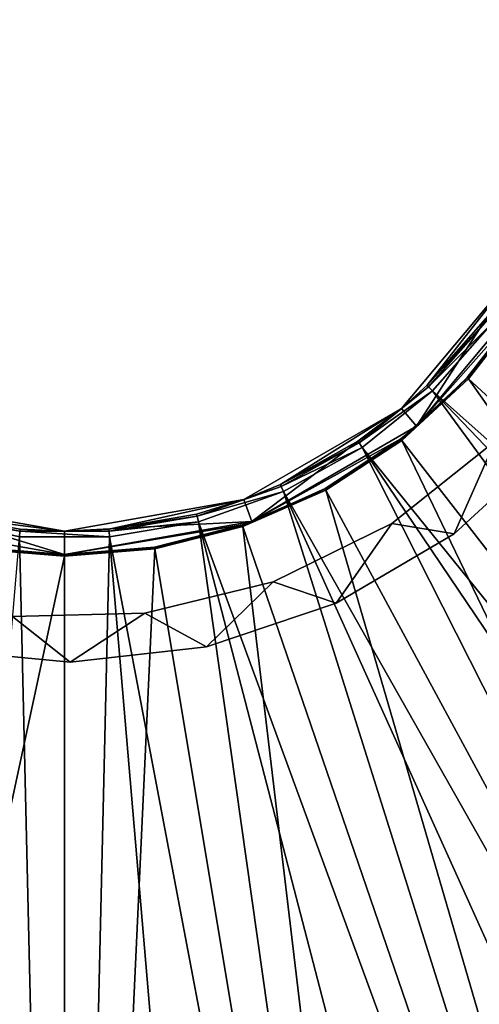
# Model space of a CAD drawing. Header units: millimetres. Extents: x 1 to 171, y -85 to 85.
# Tile 9 of 24: x 85 to 100, y -34 to 0. Entities that reach past the tile are written whole.
import ezdxf

# ---------------------------------------------------------------- set-up
doc = ezdxf.new("R2010")
doc.units = ezdxf.units.MM
doc.header["$LTSCALE"] = 25.4
doc.layers.get('0').update_dxf_attribs({"true_color": 0xff5454})

# ---------------------------------------------------------------- blocks, each defined once
blk = doc.blocks.new('CAMELEON-HERMANOS-A-8034.STL')
at = {"color": 44, "true_color": 0x92621c}
mesh = blk.add_polyface(dxfattribs=at)
corners = [(64.804, -7.14, 167.156), (65.502, -3.877, 167.156), (65.151, 0.65, 167.156), (66.755, -11.42, 167.156), (66.818, -8.223, 167.156), (69.553, -15.201, 167.156), (69.038, -12.185, 167.156), (72.057, -15.577, 167.156), (73.076, -18.318, 167.156), (75.735, -18.24, 167.156), (77.17, -20.634, 167.156), (77.768, -19.258, 167.156), (81.656, -22.048, 167.156), (79.899, -20.051, 167.156), (84.356, -20.924, 167.156), (86.338, -22.499, 167.156), (88.895, -20.819, 167.156), (91.012, -21.967, 167.156), (93.306, -19.74, 167.156), (95.472, -20.474, 167.156), (97.382, -17.738, 167.156), (99.525, -18.087, 167.156), (100.933, -14.907, 167.156), (102.993, -14.909, 167.156), (103.791, -11.379, 167.156), (105.725, -11.079, 167.156), (105.825, -7.318, 167.156), (107.6, -6.765, 167.156), (106.938, -2.916, 167.156), (107.079, 1.623, 167.156), (107.478, 7.14, 167.156), (108.497, 2.548, 167.156), (108.538, -2.156, 167.156), (63.786, -2.548, 167.156), (64.683, 6.765, 167.156), (63.745, 2.156, 167.156), (66.558, 11.079, 167.156), (65.782, 5.147, 167.156), (67.364, 9.404, 167.156), (69.29, 14.909, 167.156), (69.825, 13.22, 167.156), (72.757, 18.087, 167.156), (73.048, 16.419, 167.156), (76.81, 20.474, 167.156), (76.884, 18.849, 167.156), (81.271, 21.967, 167.156), (81.153, 20.399, 167.156), (85.654, 20.994, 167.156), (85.945, 22.499, 167.156), (90.179, 20.608, 167.156), (90.627, 22.048, 167.156), (94.515, 19.258, 167.156), (95.113, 20.634, 167.156), (98.459, 17.008, 167.156), (99.207, 18.318, 167.156), (101.827, 13.963, 167.156), (102.73, 15.201, 167.156), (104.462, 10.264, 167.156), (105.528, 11.42, 167.156), (106.24, 6.086, 167.156)]
mesh.append_faces([[corners[k] for k in face] for face in [(31, 27, 32), (33, 34, 35)]], dxfattribs={"vtx0": -1, "color": 44})
mesh.append_faces([[corners[k] for k in face] for face in [(1, 3, 4), (4, 5, 6), (6, 5, 7), (7, 8, 9), (9, 10, 11), (11, 12, 13), (13, 12, 14), (14, 15, 16), (16, 17, 18), (18, 19, 20), (20, 21, 22), (22, 23, 24), (24, 25, 26), (26, 27, 28), (28, 27, 29), (30, 27, 31), (34, 2, 36), (36, 38, 39), (39, 40, 41), (41, 42, 43), (43, 44, 45), (45, 47, 48), (48, 49, 50), (50, 51, 52), (52, 53, 54), (54, 55, 56), (56, 57, 58), (58, 59, 30)]], dxfattribs={"vtx0": -1, "vtx1": -1, "color": 44})
mesh.append_faces([[corners[k] for k in face] for face in [(29, 27, 30), (34, 0, 2)]], dxfattribs={"vtx0": -1, "vtx1": -1, "vtx2": -1, "color": 44})
mesh.append_faces([[corners[k] for k in face] for face in [(0, 1, 2), (1, 0, 3), (4, 3, 5), (7, 5, 8), (9, 8, 10), (11, 10, 12), (14, 12, 15), (16, 15, 17), (18, 17, 19), (20, 19, 21), (22, 21, 23), (24, 23, 25), (26, 25, 27), (34, 33, 0), (36, 2, 37), (36, 37, 38), (39, 38, 40), (41, 40, 42), (43, 42, 44), (45, 44, 46), (45, 46, 47), (48, 47, 49), (50, 49, 51), (52, 51, 53), (54, 53, 55), (56, 55, 57), (58, 57, 59), (30, 59, 29)]], dxfattribs={"vtx0": -1, "vtx2": -1, "color": 44})
mesh = blk.add_polyface(dxfattribs=at)
corners = [(64.683, 6.765, 77.156), (63.786, -2.548, 77.156), (63.745, 2.156, 77.156), (64.804, -7.14, 77.156), (65.151, 0.65, 77.156), (66.558, 11.079, 77.156), (65.782, 5.147, 77.156), (67.364, 9.404, 77.156), (69.29, 14.909, 77.156), (69.825, 13.22, 77.156), (72.757, 18.087, 77.156), (73.048, 16.419, 77.156), (76.81, 20.474, 77.156), (76.884, 18.849, 77.156), (81.271, 21.967, 77.156), (81.153, 20.399, 77.156), (85.654, 20.994, 77.156), (85.945, 22.499, 77.156), (90.179, 20.608, 77.156), (90.627, 22.048, 77.156), (94.515, 19.258, 77.156), (95.113, 20.634, 77.156), (98.459, 17.008, 77.156), (99.207, 18.318, 77.156), (101.827, 13.963, 77.156), (102.73, 15.201, 77.156), (104.462, 10.264, 77.156), (105.528, 11.42, 77.156), (106.24, 6.086, 77.156), (107.478, 7.14, 77.156), (107.079, 1.623, 77.156), (65.502, -3.877, 77.156), (66.755, -11.42, 77.156), (66.818, -8.223, 77.156), (69.553, -15.201, 77.156), (69.038, -12.185, 77.156), (72.057, -15.577, 77.156), (73.076, -18.318, 77.156), (75.735, -18.24, 77.156), (77.17, -20.634, 77.156), (77.768, -19.258, 77.156), (81.656, -22.048, 77.156), (79.899, -20.051, 77.156), (84.356, -20.924, 77.156), (86.338, -22.499, 77.156), (88.895, -20.819, 77.156), (91.012, -21.967, 77.156), (93.306, -19.74, 77.156), (95.472, -20.474, 77.156), (97.382, -17.738, 77.156), (99.525, -18.087, 77.156), (100.933, -14.907, 77.156), (102.993, -14.909, 77.156), (103.791, -11.379, 77.156), (105.725, -11.079, 77.156), (105.825, -7.318, 77.156), (107.6, -6.765, 77.156), (106.938, -2.916, 77.156), (108.497, 2.548, 77.156), (108.538, -2.156, 77.156)]
mesh.append_faces([[corners[k] for k in face] for face in [(0, 1, 2), (56, 58, 59)]], dxfattribs={"vtx0": -1, "color": 44})
mesh.append_faces([[corners[k] for k in face] for face in [(1, 0, 3), (4, 5, 6), (6, 5, 7), (7, 8, 9), (9, 10, 11), (11, 12, 13), (13, 14, 15), (15, 14, 16), (16, 17, 18), (18, 19, 20), (20, 21, 22), (22, 23, 24), (24, 25, 26), (26, 27, 28), (28, 29, 30), (3, 31, 32), (31, 3, 4), (32, 33, 34), (34, 36, 37), (37, 38, 39), (39, 40, 41), (41, 43, 44), (44, 45, 46), (46, 47, 48), (48, 49, 50), (50, 51, 52), (52, 53, 54), (54, 55, 56)]], dxfattribs={"vtx0": -1, "vtx1": -1, "color": 44})
mesh.append_faces([[corners[k] for k in face] for face in [(3, 0, 4), (56, 30, 29)]], dxfattribs={"vtx0": -1, "vtx1": -1, "vtx2": -1, "color": 44})
mesh.append_faces([[corners[k] for k in face] for face in [(4, 0, 5), (7, 5, 8), (9, 8, 10), (11, 10, 12), (13, 12, 14), (16, 14, 17), (18, 17, 19), (20, 19, 21), (22, 21, 23), (24, 23, 25), (26, 25, 27), (28, 27, 29), (32, 31, 33), (34, 33, 35), (34, 35, 36), (37, 36, 38), (39, 38, 40), (41, 40, 42), (41, 42, 43), (44, 43, 45), (46, 45, 47), (48, 47, 49), (50, 49, 51), (52, 51, 53), (54, 53, 55), (56, 55, 57), (56, 57, 30), (56, 29, 58)]], dxfattribs={"vtx0": -1, "vtx2": -1, "color": 44})
at = {"color": 250, "true_color": 0x262626}
mesh = blk.add_polyface(dxfattribs=at)
corners = [(67.627, -3.265, 89.124), (68.415, -3.126, 89.124), (67.627, 3.265, 89.124), (69.86, -9.4, 89.124), (70.553, -9, 89.124), (74.057, -14.402, 89.124), (74.571, -13.789, 89.124), (79.711, -17.666, 89.124), (79.985, -16.914, 89.124), (86.141, -18.8, 89.124), (86.141, -18, 89.124), (92.571, -17.666, 89.124), (92.298, -16.914, 89.124), (97.711, -13.789, 89.124), (98.226, -14.402, 89.124), (101.73, -9, 89.124), (102.423, -9.4, 89.124), (103.868, -3.126, 89.124), (104.656, -3.265, 89.124), (103.868, 3.126, 89.124), (68.415, 3.126, 89.124), (69.86, 9.4, 89.124), (70.553, 9, 89.124), (74.057, 14.402, 89.124), (74.571, 13.789, 89.124), (79.711, 17.666, 89.124), (79.985, 16.914, 89.124), (86.141, 18.8, 89.124), (86.141, 18, 89.124), (92.298, 16.914, 89.124), (92.571, 17.666, 89.124), (97.711, 13.789, 89.124), (98.226, 14.402, 89.124), (101.73, 9, 89.124), (102.423, 9.4, 89.124), (104.656, 3.265, 89.124)]
mesh.append_faces([[corners[k] for k in face] for face in [(0, 1, 2), (1, 3, 4), (4, 5, 6), (6, 7, 8), (8, 9, 10), (10, 11, 12), (12, 11, 13), (13, 14, 15), (15, 16, 17), (17, 18, 19), (2, 20, 21), (20, 2, 1), (21, 22, 23), (23, 24, 25), (25, 26, 27), (27, 29, 30), (30, 31, 32), (32, 33, 34), (34, 19, 35), (35, 19, 18)]], dxfattribs={"vtx0": -1, "vtx1": -1, "color": 250})
mesh.append_faces([[corners[k] for k in face] for face in [(1, 0, 3), (4, 3, 5), (6, 5, 7), (8, 7, 9), (10, 9, 11), (13, 11, 14), (15, 14, 16), (17, 16, 18), (21, 20, 22), (23, 22, 24), (25, 24, 26), (27, 26, 28), (27, 28, 29), (30, 29, 31), (32, 31, 33), (34, 33, 19)]], dxfattribs={"vtx0": -1, "vtx2": -1, "color": 250})
mesh = blk.add_polyface(dxfattribs=at)
corners = [(101.73, -9, 89.124), (98.596, -12.995, 79.716), (97.711, -13.789, 89.124)]
mesh.append_faces([[corners[k] for k in face] for face in [(0, 1, 2)]], dxfattribs={"color": 250})
mesh = blk.add_polyface(dxfattribs=at)
corners = [(101.73, -9, 89.124), (100.613, -10.703, 79.716), (98.596, -12.995, 79.716)]
mesh.append_faces([[corners[k] for k in face] for face in [(0, 1, 2)]], dxfattribs={"color": 250})
mesh = blk.add_polyface(dxfattribs=at)
corners = [(102.423, -9.4, 89.124), (98.226, -14.402, 89.124), (101.88, -10.283, 79.716)]
mesh.append_faces([[corners[k] for k in face] for face in [(0, 1, 2)]], dxfattribs={"color": 250})
mesh = blk.add_polyface(dxfattribs=at)
corners = [(101.88, -10.283, 79.716), (98.226, -14.402, 89.124), (99.973, -12.733, 79.716)]
mesh.append_faces([[corners[k] for k in face] for face in [(0, 1, 2)]], dxfattribs={"color": 250})
mesh = blk.add_polyface(dxfattribs=at)
corners = [(101.893, -10.291, 79.638), (99.973, -12.733, 79.716), (99.985, -12.744, 79.638), (101.88, -10.283, 79.716)]
mesh.append_faces([[corners[k] for k in face] for face in [(0, 1, 2), (1, 0, 3)]], dxfattribs={"vtx0": -1, "color": 250})
mesh = blk.add_polyface(dxfattribs=at)
corners = [(101.931, -10.316, 79.572), (99.985, -12.744, 79.638), (100.018, -12.774, 79.572), (101.893, -10.291, 79.638)]
mesh.append_faces([[corners[k] for k in face] for face in [(0, 1, 2), (1, 0, 3)]], dxfattribs={"vtx0": -1, "color": 250})
mesh = blk.add_polyface(dxfattribs=at)
corners = [(148.821, -57.701, 0.519), (101.931, -10.316, 79.572), (100.018, -12.774, 79.572), (157.463, -46.597, 0.519)]
mesh.append_faces([[corners[k] for k in face] for face in [(0, 1, 2), (1, 0, 3)]], dxfattribs={"vtx0": -1, "color": 250})
mesh = blk.add_polyface(dxfattribs=at)
corners = [(98.596, -12.995, 79.716), (100.668, -10.744, 79.352), (98.644, -13.045, 79.352), (100.613, -10.703, 79.716)]
mesh.append_faces([[corners[k] for k in face] for face in [(0, 1, 2), (1, 0, 3)]], dxfattribs={"vtx0": -1, "color": 250})
mesh = blk.add_polyface(dxfattribs=at)
corners = [(98.644, -13.045, 79.352), (100.826, -10.861, 79.038), (98.78, -13.187, 79.038), (100.668, -10.744, 79.352)]
mesh.append_faces([[corners[k] for k in face] for face in [(0, 1, 2), (1, 0, 3)]], dxfattribs={"vtx0": -1, "color": 250})
mesh = blk.add_polyface(dxfattribs=at)
corners = [(148.37, -57.286, 0.005), (98.78, -13.187, 79.038), (100.826, -10.861, 79.038)]
mesh.append_faces([[corners[k] for k in face] for face in [(0, 1, 2)]], dxfattribs={"color": 250})
mesh = blk.add_polyface(dxfattribs=at)
corners = [(98.226, -14.402, 79.716), (97.698, -14.848, 79.638), (99.985, -12.744, 79.638)]
mesh.append_faces([[corners[k] for k in face] for face in [(0, 1, 2)]], dxfattribs={"color": 250})
mesh = blk.add_polyface(dxfattribs=at)
corners = [(99.985, -12.744, 79.638), (97.726, -14.884, 79.572), (100.018, -12.774, 79.572), (97.698, -14.848, 79.638)]
mesh.append_faces([[corners[k] for k in face] for face in [(0, 1, 2), (1, 0, 3)]], dxfattribs={"vtx0": -1, "color": 250})
mesh = blk.add_polyface(dxfattribs=at)
corners = [(138.469, -67.231, 0.519), (100.018, -12.774, 79.572), (97.726, -14.884, 79.572), (148.821, -57.701, 0.519)]
mesh.append_faces([[corners[k] for k in face] for face in [(0, 1, 2), (1, 0, 3)]], dxfattribs={"vtx0": -1, "color": 250})
mesh = blk.add_polyface(dxfattribs=at)
corners = [(98.226, -14.402, 79.716), (99.985, -12.744, 79.638), (99.973, -12.733, 79.716)]
mesh.append_faces([[corners[k] for k in face] for face in [(0, 1, 2)]], dxfattribs={"color": 250})
mesh = blk.add_polyface(dxfattribs=at)
corners = [(98.226, -14.402, 89.124), (98.226, -14.402, 79.716), (99.973, -12.733, 79.716)]
mesh.append_faces([[corners[k] for k in face] for face in [(0, 1, 2)]], dxfattribs={"color": 250})
mesh = blk.add_polyface(dxfattribs=at)
corners = [(97.711, -13.789, 79.716), (98.644, -13.045, 79.352), (96.259, -14.97, 79.352)]
mesh.append_faces([[corners[k] for k in face] for face in [(0, 1, 2)]], dxfattribs={"color": 250})
mesh = blk.add_polyface(dxfattribs=at)
corners = [(96.259, -14.97, 79.352), (98.78, -13.187, 79.038), (96.369, -15.133, 79.038), (98.644, -13.045, 79.352)]
mesh.append_faces([[corners[k] for k in face] for face in [(0, 1, 2), (1, 0, 3)]], dxfattribs={"vtx0": -1, "color": 250})
mesh = blk.add_polyface(dxfattribs=at)
corners = [(97.711, -13.789, 89.124), (98.596, -12.995, 79.716), (97.711, -13.789, 79.716)]
mesh.append_faces([[corners[k] for k in face] for face in [(0, 1, 2)]], dxfattribs={"color": 250})
mesh = blk.add_polyface(dxfattribs=at)
corners = [(98.596, -12.995, 79.716), (98.644, -13.045, 79.352), (97.711, -13.789, 79.716)]
mesh.append_faces([[corners[k] for k in face] for face in [(0, 1, 2)]], dxfattribs={"color": 250})
mesh = blk.add_polyface(dxfattribs=at)
corners = [(138.093, -66.747, 0.005), (96.369, -15.133, 79.038), (98.78, -13.187, 79.038)]
mesh.append_faces([[corners[k] for k in face] for face in [(0, 1, 2)]], dxfattribs={"color": 250})
mesh = blk.add_polyface(dxfattribs=at)
corners = [(148.37, -57.286, 0.005), (144.667, -61.064, 0.005), (98.78, -13.187, 79.038)]
mesh.append_faces([[corners[k] for k in face] for face in [(0, 1, 2)]], dxfattribs={"color": 250})
mesh = blk.add_polyface(dxfattribs=at)
corners = [(144.667, -61.064, 0.005), (138.093, -66.747, 0.005), (98.78, -13.187, 79.038)]
mesh.append_faces([[corners[k] for k in face] for face in [(0, 1, 2)]], dxfattribs={"color": 250})
mesh = blk.add_polyface(dxfattribs=at)
corners = [(97.711, -13.789, 89.124), (93.556, -16.402, 79.716), (92.298, -16.914, 89.124)]
mesh.append_faces([[corners[k] for k in face] for face in [(0, 1, 2)]], dxfattribs={"color": 250})
mesh = blk.add_polyface(dxfattribs=at)
corners = [(97.711, -13.789, 89.124), (96.221, -14.913, 79.716), (93.556, -16.402, 79.716)]
mesh.append_faces([[corners[k] for k in face] for face in [(0, 1, 2)]], dxfattribs={"color": 250})
mesh = blk.add_polyface(dxfattribs=at)
corners = [(97.711, -13.789, 89.124), (97.711, -13.789, 79.716), (96.221, -14.913, 79.716)]
mesh.append_faces([[corners[k] for k in face] for face in [(0, 1, 2)]], dxfattribs={"color": 250})
mesh = blk.add_polyface(dxfattribs=at)
corners = [(97.711, -13.789, 79.716), (96.259, -14.97, 79.352), (96.221, -14.913, 79.716)]
mesh.append_faces([[corners[k] for k in face] for face in [(0, 1, 2)]], dxfattribs={"color": 250})
mesh = blk.add_polyface(dxfattribs=at)
corners = [(92.571, -17.666, 89.124), (97.689, -14.836, 79.716), (98.226, -14.402, 89.124)]
mesh.append_faces([[corners[k] for k in face] for face in [(0, 1, 2)]], dxfattribs={"color": 250})
mesh = blk.add_polyface(dxfattribs=at)
corners = [(97.689, -14.836, 79.716), (97.698, -14.848, 79.638), (98.226, -14.402, 79.716)]
mesh.append_faces([[corners[k] for k in face] for face in [(0, 1, 2)]], dxfattribs={"color": 250})
mesh = blk.add_polyface(dxfattribs=at)
corners = [(98.226, -14.402, 89.124), (97.689, -14.836, 79.716), (98.226, -14.402, 79.716)]
mesh.append_faces([[corners[k] for k in face] for face in [(0, 1, 2)]], dxfattribs={"color": 250})
mesh = blk.add_polyface(dxfattribs=at)
corners = [(92.571, -17.666, 89.124), (95.089, -16.534, 79.716), (97.689, -14.836, 79.716)]
mesh.append_faces([[corners[k] for k in face] for face in [(0, 1, 2)]], dxfattribs={"color": 250})
mesh = blk.add_polyface(dxfattribs=at)
corners = [(97.689, -14.836, 79.716), (95.097, -16.548, 79.638), (97.698, -14.848, 79.638), (95.089, -16.534, 79.716)]
mesh.append_faces([[corners[k] for k in face] for face in [(0, 1, 2), (1, 0, 3)]], dxfattribs={"vtx0": -1, "color": 250})
mesh = blk.add_polyface(dxfattribs=at)
corners = [(97.698, -14.848, 79.638), (95.118, -16.588, 79.572), (97.726, -14.884, 79.572), (95.097, -16.548, 79.638)]
mesh.append_faces([[corners[k] for k in face] for face in [(0, 1, 2), (1, 0, 3)]], dxfattribs={"vtx0": -1, "color": 250})
mesh = blk.add_polyface(dxfattribs=at)
corners = [(93.556, -16.402, 79.716), (96.259, -14.97, 79.352), (93.584, -16.465, 79.352), (96.221, -14.913, 79.716)]
mesh.append_faces([[corners[k] for k in face] for face in [(0, 1, 2), (1, 0, 3)]], dxfattribs={"vtx0": -1, "color": 250})
mesh = blk.add_polyface(dxfattribs=at)
corners = [(93.584, -16.465, 79.352), (96.369, -15.133, 79.038), (93.665, -16.644, 79.038), (96.259, -14.97, 79.352)]
mesh.append_faces([[corners[k] for k in face] for face in [(0, 1, 2), (1, 0, 3)]], dxfattribs={"vtx0": -1, "color": 250})
mesh = blk.add_polyface(dxfattribs=at)
corners = [(96.369, -15.133, 79.038), (126.398, -74.387, 0.005), (93.665, -16.644, 79.038)]
mesh.append_faces([[corners[k] for k in face] for face in [(0, 1, 2)]], dxfattribs={"color": 250})
mesh = blk.add_polyface(dxfattribs=at)
corners = [(97.726, -14.884, 79.572), (126.689, -74.926, 0.519), (138.469, -67.231, 0.519), (95.118, -16.588, 79.572)]
mesh.append_faces([[corners[k] for k in face] for face in [(0, 1, 2), (1, 0, 3)]], dxfattribs={"vtx0": -1, "color": 250})
mesh = blk.add_polyface(dxfattribs=at)
corners = [(138.093, -66.747, 0.005), (133.505, -70.077, 0.005), (96.369, -15.133, 79.038)]
mesh.append_faces([[corners[k] for k in face] for face in [(0, 1, 2)]], dxfattribs={"color": 250})
mesh = blk.add_polyface(dxfattribs=at)
corners = [(96.369, -15.133, 79.038), (133.505, -70.077, 0.005), (126.398, -74.387, 0.005)]
mesh.append_faces([[corners[k] for k in face] for face in [(0, 1, 2)]], dxfattribs={"color": 250})
at = {"color": 44, "true_color": 0x92621c}
mesh = blk.add_polyface(dxfattribs=at)
corners = [(97.382, -17.738, 167.156), (100.933, -14.907, 77.156), (97.382, -17.738, 77.156), (100.933, -14.907, 167.156)]
mesh.append_faces([[corners[k] for k in face] for face in [(0, 1, 2), (1, 0, 3)]], dxfattribs={"vtx0": -1, "color": 44})
mesh = blk.add_polyface(dxfattribs=at)
corners = [(102.993, -14.909, 167.156), (99.525, -18.087, 77.156), (102.993, -14.909, 77.156), (99.525, -18.087, 167.156)]
mesh.append_faces([[corners[k] for k in face] for face in [(0, 1, 2), (1, 0, 3)]], dxfattribs={"vtx0": -1, "color": 44})
at = {"color": 250, "true_color": 0x262626}
mesh = blk.add_polyface(dxfattribs=at)
corners = [(92.298, -16.914, 79.716), (93.584, -16.465, 79.352), (90.694, -17.486, 79.352)]
mesh.append_faces([[corners[k] for k in face] for face in [(0, 1, 2)]], dxfattribs={"color": 250})
mesh = blk.add_polyface(dxfattribs=at)
corners = [(90.694, -17.486, 79.352), (93.665, -16.644, 79.038), (90.744, -17.676, 79.038), (93.584, -16.465, 79.352)]
mesh.append_faces([[corners[k] for k in face] for face in [(0, 1, 2), (1, 0, 3)]], dxfattribs={"vtx0": -1, "color": 250})
mesh = blk.add_polyface(dxfattribs=at)
corners = [(92.571, -17.666, 79.716), (92.251, -17.796, 79.638), (95.097, -16.548, 79.638)]
mesh.append_faces([[corners[k] for k in face] for face in [(0, 1, 2)]], dxfattribs={"color": 250})
mesh = blk.add_polyface(dxfattribs=at)
corners = [(95.097, -16.548, 79.638), (92.266, -17.839, 79.572), (95.118, -16.588, 79.572), (92.251, -17.796, 79.638)]
mesh.append_faces([[corners[k] for k in face] for face in [(0, 1, 2), (1, 0, 3)]], dxfattribs={"vtx0": -1, "color": 250})
mesh = blk.add_polyface(dxfattribs=at)
corners = [(92.298, -16.914, 89.124), (93.556, -16.402, 79.716), (92.298, -16.914, 79.716)]
mesh.append_faces([[corners[k] for k in face] for face in [(0, 1, 2)]], dxfattribs={"color": 250})
mesh = blk.add_polyface(dxfattribs=at)
corners = [(93.556, -16.402, 79.716), (93.584, -16.465, 79.352), (92.298, -16.914, 79.716)]
mesh.append_faces([[corners[k] for k in face] for face in [(0, 1, 2)]], dxfattribs={"color": 250})
mesh = blk.add_polyface(dxfattribs=at)
corners = [(92.571, -17.666, 79.716), (95.097, -16.548, 79.638), (95.089, -16.534, 79.716)]
mesh.append_faces([[corners[k] for k in face] for face in [(0, 1, 2)]], dxfattribs={"color": 250})
mesh = blk.add_polyface(dxfattribs=at)
corners = [(92.571, -17.666, 89.124), (92.571, -17.666, 79.716), (95.089, -16.534, 79.716)]
mesh.append_faces([[corners[k] for k in face] for face in [(0, 1, 2)]], dxfattribs={"color": 250})
mesh = blk.add_polyface(dxfattribs=at)
corners = [(93.665, -16.644, 79.038), (113.605, -79.999, 0.005), (90.744, -17.676, 79.038)]
mesh.append_faces([[corners[k] for k in face] for face in [(0, 1, 2)]], dxfattribs={"color": 250})
mesh = blk.add_polyface(dxfattribs=at)
corners = [(95.118, -16.588, 79.572), (113.804, -80.579, 0.519), (126.689, -74.926, 0.519), (92.266, -17.839, 79.572)]
mesh.append_faces([[corners[k] for k in face] for face in [(0, 1, 2), (1, 0, 3)]], dxfattribs={"vtx0": -1, "color": 250})
mesh = blk.add_polyface(dxfattribs=at)
corners = [(93.665, -16.644, 79.038), (126.398, -74.387, 0.005), (120.981, -77.073, 0.005)]
mesh.append_faces([[corners[k] for k in face] for face in [(0, 1, 2)]], dxfattribs={"color": 250})
mesh = blk.add_polyface(dxfattribs=at)
corners = [(93.665, -16.644, 79.038), (120.981, -77.073, 0.005), (113.605, -79.999, 0.005)]
mesh.append_faces([[corners[k] for k in face] for face in [(0, 1, 2)]], dxfattribs={"color": 250})
mesh = blk.add_polyface(dxfattribs=at)
corners = [(86.141, -18, 89.124), (81.606, -17.419, 79.716), (79.985, -16.914, 89.124)]
mesh.append_faces([[corners[k] for k in face] for face in [(0, 1, 2)]], dxfattribs={"color": 250})
mesh = blk.add_polyface(dxfattribs=at)
corners = [(92.298, -16.914, 89.124), (87.668, -17.935, 79.716), (86.141, -18, 89.124)]
mesh.append_faces([[corners[k] for k in face] for face in [(0, 1, 2)]], dxfattribs={"color": 250})
mesh = blk.add_polyface(dxfattribs=at)
corners = [(92.298, -16.914, 89.124), (90.677, -17.419, 79.716), (87.668, -17.935, 79.716)]
mesh.append_faces([[corners[k] for k in face] for face in [(0, 1, 2)]], dxfattribs={"color": 250})
mesh = blk.add_polyface(dxfattribs=at)
corners = [(92.298, -16.914, 89.124), (92.298, -16.914, 79.716), (90.677, -17.419, 79.716)]
mesh.append_faces([[corners[k] for k in face] for face in [(0, 1, 2)]], dxfattribs={"color": 250})
mesh = blk.add_polyface(dxfattribs=at)
corners = [(92.298, -16.914, 79.716), (90.694, -17.486, 79.352), (90.677, -17.419, 79.716)]
mesh.append_faces([[corners[k] for k in face] for face in [(0, 1, 2)]], dxfattribs={"color": 250})
mesh = blk.add_polyface(dxfattribs=at)
corners = [(81.588, -17.486, 79.352), (84.592, -18.199, 79.038), (81.539, -17.676, 79.038), (84.609, -18.004, 79.352)]
mesh.append_faces([[corners[k] for k in face] for face in [(0, 1, 2), (1, 0, 3)]], dxfattribs={"vtx0": -1, "color": 250})
mesh = blk.add_polyface(dxfattribs=at)
corners = [(81.606, -17.419, 79.716), (84.609, -18.004, 79.352), (81.588, -17.486, 79.352), (84.615, -17.935, 79.716)]
mesh.append_faces([[corners[k] for k in face] for face in [(0, 1, 2), (1, 0, 3)]], dxfattribs={"vtx0": -1, "color": 250})
mesh = blk.add_polyface(dxfattribs=at)
corners = [(86.141, -18, 89.124), (84.615, -17.935, 79.716), (81.606, -17.419, 79.716)]
mesh.append_faces([[corners[k] for k in face] for face in [(0, 1, 2)]], dxfattribs={"color": 250})
mesh = blk.add_polyface(dxfattribs=at)
corners = [(87.668, -17.935, 79.716), (90.694, -17.486, 79.352), (87.674, -18.004, 79.352), (90.677, -17.419, 79.716)]
mesh.append_faces([[corners[k] for k in face] for face in [(0, 1, 2), (1, 0, 3)]], dxfattribs={"vtx0": -1, "color": 250})
mesh = blk.add_polyface(dxfattribs=at)
corners = [(87.674, -18.004, 79.352), (90.744, -17.676, 79.038), (87.69, -18.199, 79.038), (90.694, -17.486, 79.352)]
mesh.append_faces([[corners[k] for k in face] for face in [(0, 1, 2), (1, 0, 3)]], dxfattribs={"vtx0": -1, "color": 250})
mesh = blk.add_polyface(dxfattribs=at)
corners = [(79.711, -17.666, 89.124), (83.047, -18.544, 79.716), (86.141, -18.8, 89.124)]
mesh.append_faces([[corners[k] for k in face] for face in [(0, 1, 2)]], dxfattribs={"color": 250})
mesh = blk.add_polyface(dxfattribs=at)
corners = [(86.141, -18.8, 89.124), (92.246, -17.781, 79.716), (92.571, -17.666, 89.124)]
mesh.append_faces([[corners[k] for k in face] for face in [(0, 1, 2)]], dxfattribs={"color": 250})
mesh = blk.add_polyface(dxfattribs=at)
corners = [(86.141, -18.8, 89.124), (89.236, -18.544, 79.716), (92.246, -17.781, 79.716)]
mesh.append_faces([[corners[k] for k in face] for face in [(0, 1, 2)]], dxfattribs={"color": 250})
mesh = blk.add_polyface(dxfattribs=at)
corners = [(90.744, -17.676, 79.038), (100.063, -83.428, 0.005), (87.69, -18.199, 79.038)]
mesh.append_faces([[corners[k] for k in face] for face in [(0, 1, 2)]], dxfattribs={"color": 250})
mesh = blk.add_polyface(dxfattribs=at)
corners = [(92.246, -17.781, 79.716), (89.238, -18.559, 79.638), (92.251, -17.796, 79.638), (89.236, -18.544, 79.716)]
mesh.append_faces([[corners[k] for k in face] for face in [(0, 1, 2), (1, 0, 3)]], dxfattribs={"vtx0": -1, "color": 250})
mesh = blk.add_polyface(dxfattribs=at)
corners = [(92.251, -17.796, 79.638), (89.246, -18.604, 79.572), (92.266, -17.839, 79.572), (89.238, -18.559, 79.638)]
mesh.append_faces([[corners[k] for k in face] for face in [(0, 1, 2), (1, 0, 3)]], dxfattribs={"vtx0": -1, "color": 250})
mesh = blk.add_polyface(dxfattribs=at)
corners = [(92.266, -17.839, 79.572), (100.164, -84.033, 0.519), (113.804, -80.579, 0.519), (89.246, -18.604, 79.572)]
mesh.append_faces([[corners[k] for k in face] for face in [(0, 1, 2), (1, 0, 3)]], dxfattribs={"vtx0": -1, "color": 250})
mesh = blk.add_polyface(dxfattribs=at)
corners = [(90.744, -17.676, 79.038), (113.605, -79.999, 0.005), (107.454, -81.853, 0.005)]
mesh.append_faces([[corners[k] for k in face] for face in [(0, 1, 2)]], dxfattribs={"color": 250})
mesh = blk.add_polyface(dxfattribs=at)
corners = [(90.744, -17.676, 79.038), (107.454, -81.853, 0.005), (100.063, -83.428, 0.005)]
mesh.append_faces([[corners[k] for k in face] for face in [(0, 1, 2)]], dxfattribs={"color": 250})
mesh = blk.add_polyface(dxfattribs=at)
corners = [(92.246, -17.781, 79.716), (92.251, -17.796, 79.638), (92.571, -17.666, 79.716)]
mesh.append_faces([[corners[k] for k in face] for face in [(0, 1, 2)]], dxfattribs={"color": 250})
mesh = blk.add_polyface(dxfattribs=at)
corners = [(92.571, -17.666, 89.124), (92.246, -17.781, 79.716), (92.571, -17.666, 79.716)]
mesh.append_faces([[corners[k] for k in face] for face in [(0, 1, 2)]], dxfattribs={"color": 250})
at = {"color": 44, "true_color": 0x92621c}
mesh = blk.add_polyface(dxfattribs=at)
corners = [(93.306, -19.74, 167.156), (97.382, -17.738, 77.156), (93.306, -19.74, 77.156), (97.382, -17.738, 167.156)]
mesh.append_faces([[corners[k] for k in face] for face in [(0, 1, 2), (1, 0, 3)]], dxfattribs={"vtx0": -1, "color": 44})
at = {"color": 250, "true_color": 0x262626}
mesh = blk.add_polyface(dxfattribs=at)
corners = [(84.592, -18.199, 79.038), (86.141, -84.582, 0.005), (78.968, -84.277, 0.005)]
mesh.append_faces([[corners[k] for k in face] for face in [(0, 1, 2)]], dxfattribs={"color": 250})
mesh = blk.add_polyface(dxfattribs=at)
corners = [(84.609, -18.004, 79.352), (87.69, -18.199, 79.038), (84.592, -18.199, 79.038), (87.674, -18.004, 79.352)]
mesh.append_faces([[corners[k] for k in face] for face in [(0, 1, 2), (1, 0, 3)]], dxfattribs={"vtx0": -1, "color": 250})
mesh = blk.add_polyface(dxfattribs=at)
corners = [(87.69, -18.199, 79.038), (86.141, -84.582, 0.005), (84.592, -18.199, 79.038)]
mesh.append_faces([[corners[k] for k in face] for face in [(0, 1, 2)]], dxfattribs={"color": 250})
mesh = blk.add_polyface(dxfattribs=at)
corners = [(86.141, -18, 79.716), (84.609, -18.004, 79.352), (84.615, -17.935, 79.716)]
mesh.append_faces([[corners[k] for k in face] for face in [(0, 1, 2)]], dxfattribs={"color": 250})
mesh = blk.add_polyface(dxfattribs=at)
corners = [(86.141, -18, 79.716), (87.674, -18.004, 79.352), (84.609, -18.004, 79.352)]
mesh.append_faces([[corners[k] for k in face] for face in [(0, 1, 2)]], dxfattribs={"color": 250})
mesh = blk.add_polyface(dxfattribs=at)
corners = [(86.141, -18, 89.124), (86.141, -18, 79.716), (84.615, -17.935, 79.716)]
mesh.append_faces([[corners[k] for k in face] for face in [(0, 1, 2)]], dxfattribs={"color": 250})
mesh = blk.add_polyface(dxfattribs=at)
corners = [(86.141, -18, 89.124), (87.668, -17.935, 79.716), (86.141, -18, 79.716)]
mesh.append_faces([[corners[k] for k in face] for face in [(0, 1, 2)]], dxfattribs={"color": 250})
mesh = blk.add_polyface(dxfattribs=at)
corners = [(87.668, -17.935, 79.716), (87.674, -18.004, 79.352), (86.141, -18, 79.716)]
mesh.append_faces([[corners[k] for k in face] for face in [(0, 1, 2)]], dxfattribs={"color": 250})
mesh = blk.add_polyface(dxfattribs=at)
corners = [(87.69, -18.199, 79.038), (93.314, -84.277, 0.005), (86.141, -84.582, 0.005)]
mesh.append_faces([[corners[k] for k in face] for face in [(0, 1, 2)]], dxfattribs={"color": 250})
mesh = blk.add_polyface(dxfattribs=at)
corners = [(87.69, -18.199, 79.038), (100.063, -83.428, 0.005), (93.314, -84.277, 0.005)]
mesh.append_faces([[corners[k] for k in face] for face in [(0, 1, 2)]], dxfattribs={"color": 250})
at = {"color": 44, "true_color": 0x92621c}
mesh = blk.add_polyface(dxfattribs=at)
corners = [(99.525, -18.087, 167.156), (95.472, -20.474, 77.156), (99.525, -18.087, 77.156), (95.472, -20.474, 167.156)]
mesh.append_faces([[corners[k] for k in face] for face in [(0, 1, 2), (1, 0, 3)]], dxfattribs={"vtx0": -1, "color": 44})
at = {"color": 250, "true_color": 0x262626}
mesh = blk.add_polyface(dxfattribs=at)
corners = [(86.141, -18.816, 79.638), (83.037, -18.604, 79.572), (86.141, -18.861, 79.572), (83.044, -18.559, 79.638)]
mesh.append_faces([[corners[k] for k in face] for face in [(0, 1, 2), (1, 0, 3)]], dxfattribs={"vtx0": -1, "color": 250})
mesh = blk.add_polyface(dxfattribs=at)
corners = [(86.141, -18.8, 79.716), (83.044, -18.559, 79.638), (86.141, -18.816, 79.638), (83.047, -18.544, 79.716)]
mesh.append_faces([[corners[k] for k in face] for face in [(0, 1, 2), (1, 0, 3)]], dxfattribs={"vtx0": -1, "color": 250})
mesh = blk.add_polyface(dxfattribs=at)
corners = [(86.141, -18.8, 89.124), (83.047, -18.544, 79.716), (86.141, -18.8, 79.716)]
mesh.append_faces([[corners[k] for k in face] for face in [(0, 1, 2)]], dxfattribs={"color": 250})
mesh = blk.add_polyface(dxfattribs=at)
corners = [(89.236, -18.544, 79.716), (86.141, -18.816, 79.638), (89.238, -18.559, 79.638), (86.141, -18.8, 79.716)]
mesh.append_faces([[corners[k] for k in face] for face in [(0, 1, 2), (1, 0, 3)]], dxfattribs={"vtx0": -1, "color": 250})
mesh = blk.add_polyface(dxfattribs=at)
corners = [(86.141, -18.8, 89.124), (86.141, -18.8, 79.716), (89.236, -18.544, 79.716)]
mesh.append_faces([[corners[k] for k in face] for face in [(0, 1, 2)]], dxfattribs={"color": 250})
mesh = blk.add_polyface(dxfattribs=at)
corners = [(89.238, -18.559, 79.638), (86.141, -18.861, 79.572), (89.246, -18.604, 79.572), (86.141, -18.816, 79.638)]
mesh.append_faces([[corners[k] for k in face] for face in [(0, 1, 2), (1, 0, 3)]], dxfattribs={"vtx0": -1, "color": 250})
mesh = blk.add_polyface(dxfattribs=at)
corners = [(86.141, -18.861, 79.572), (72.119, -84.033, 0.519), (86.141, -85.195, 0.519), (83.037, -18.604, 79.572)]
mesh.append_faces([[corners[k] for k in face] for face in [(0, 1, 2), (1, 0, 3)]], dxfattribs={"vtx0": -1, "color": 250})
mesh = blk.add_polyface(dxfattribs=at)
corners = [(89.246, -18.604, 79.572), (86.141, -85.195, 0.519), (100.164, -84.033, 0.519), (86.141, -18.861, 79.572)]
mesh.append_faces([[corners[k] for k in face] for face in [(0, 1, 2), (1, 0, 3)]], dxfattribs={"vtx0": -1, "color": 250})
at = {"color": 44, "true_color": 0x92621c}
mesh = blk.add_polyface(dxfattribs=at)
corners = [(88.895, -20.819, 167.156), (93.306, -19.74, 77.156), (88.895, -20.819, 77.156), (93.306, -19.74, 167.156)]
mesh.append_faces([[corners[k] for k in face] for face in [(0, 1, 2), (1, 0, 3)]], dxfattribs={"vtx0": -1, "color": 44})
mesh = blk.add_polyface(dxfattribs=at)
corners = [(95.472, -20.474, 167.156), (91.012, -21.967, 77.156), (95.472, -20.474, 77.156), (91.012, -21.967, 167.156)]
mesh.append_faces([[corners[k] for k in face] for face in [(0, 1, 2), (1, 0, 3)]], dxfattribs={"vtx0": -1, "color": 44})
mesh = blk.add_polyface(dxfattribs=at)
corners = [(84.356, -20.924, 167.156), (88.895, -20.819, 77.156), (84.356, -20.924, 77.156), (88.895, -20.819, 167.156)]
mesh.append_faces([[corners[k] for k in face] for face in [(0, 1, 2), (1, 0, 3)]], dxfattribs={"vtx0": -1, "color": 44})
mesh = blk.add_polyface(dxfattribs=at)
corners = [(86.338, -22.499, 167.156), (81.656, -22.048, 77.156), (86.338, -22.499, 77.156), (81.656, -22.048, 167.156)]
mesh.append_faces([[corners[k] for k in face] for face in [(0, 1, 2), (1, 0, 3)]], dxfattribs={"vtx0": -1, "color": 44})
mesh = blk.add_polyface(dxfattribs=at)
corners = [(91.012, -21.967, 167.156), (86.338, -22.499, 77.156), (91.012, -21.967, 77.156), (86.338, -22.499, 167.156)]
mesh.append_faces([[corners[k] for k in face] for face in [(0, 1, 2), (1, 0, 3)]], dxfattribs={"vtx0": -1, "color": 44})

msp = doc.modelspace()

# ---------------------------------------------------------------- block references
at = {"color": 0}
msp.add_blockref('CAMELEON-HERMANOS-A-8034.STL', (0, 0), dxfattribs=at)

doc.saveas('drawing.dxf')
